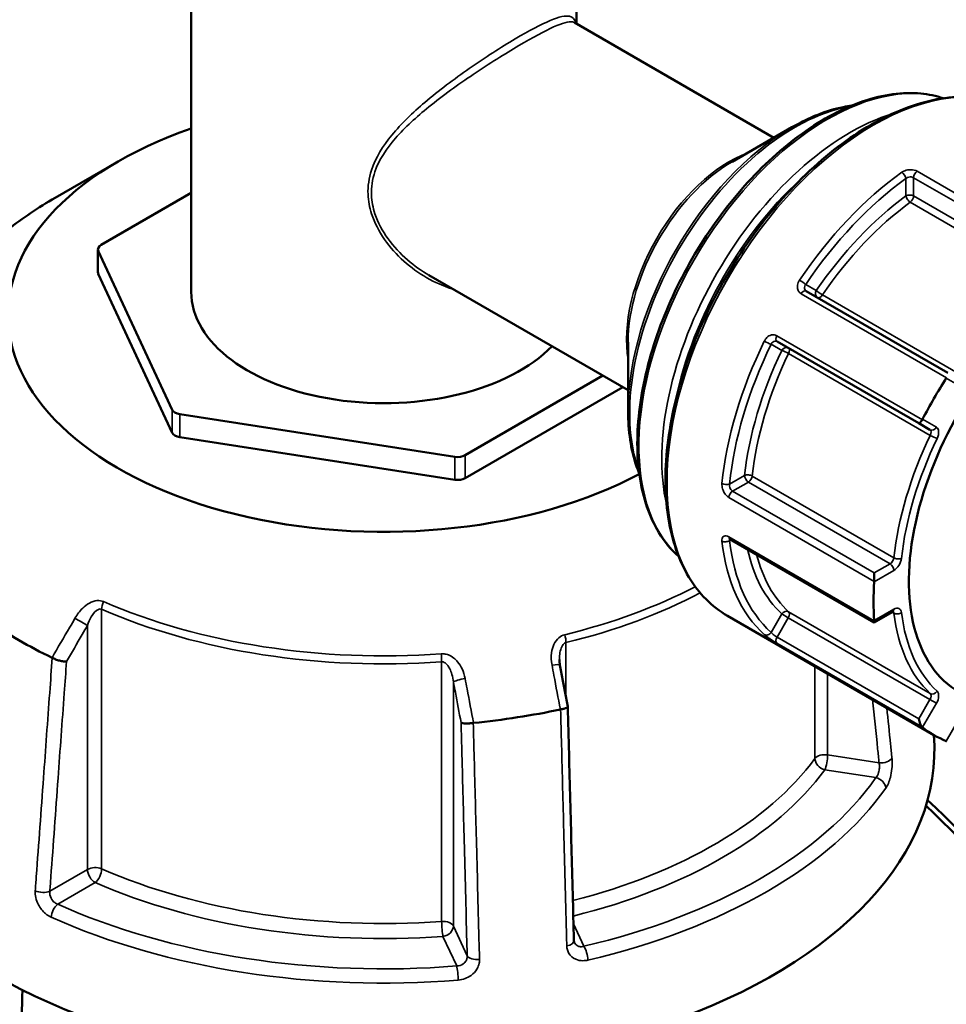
# Model space of a CAD drawing. Header units: millimetres. Extents: x 0 to 893, y 0 to 988.
# Tile 18 of 20: x 712 to 798, y 847 to 939. Entities that reach past the tile are written whole.
import ezdxf

# ---------------------------------------------------------------- set-up
doc = ezdxf.new("R2010")
doc.units = ezdxf.units.MM
doc.layers.add('Visible (ANSI)', color=7, linetype='Continuous', lineweight=50)
doc.layers.add('Visible Narrow (ANSI)', color=7, linetype='Continuous', lineweight=35)

msp = doc.modelspace()

# ---------------------------------------------------------------- linework, layer by layer
at = {"layer": 'Visible (ANSI)'}
for p, q in [((728.334, 943.537), (728.334, 913.307)), ((764.034, 943.537), (764.034, 938.145)), ((782.311, 927.593), (763.859, 938.246)), ((778.461, 925.37), (783.981, 928.557)), ((721.566, 925.398), (715.738, 922.033)), ((728.334, 922.475), (719.991, 917.658)), ((719.698, 915.127), (719.698, 917.25)), ((719.732, 917.101), (726.561, 902.386)), ((719.732, 914.978), (726.561, 900.263)), ((768.811, 904.21), (750.359, 914.863)), ((798.436, 905.812), (785.312, 913.389)), ((768.811, 908.656), (768.811, 902.282)), ((782.612, 908.713), (795.736, 901.136)), ((753.72, 898.185), (766.484, 905.554)), ((753.72, 896.062), (768.322, 904.492)), ((727.268, 901.978), (752.754, 898.035)), ((795.736, 901.136), (796.772, 900.538)), ((727.268, 899.855), (752.754, 895.912)), ((778.243, 890.417), (791.617, 882.696)), ((791.617, 887.274), (791.617, 886.493)), ((797.144, 872.264), (778.01, 883.311)), ((791.617, 882.696), (793.331, 883.686)), ((791.617, 882.832), (791.617, 882.696))]:
    msp.add_line(p, q, dxfattribs=at)
for centre, major_axis, ratio, start_param, end_param in [((746.184, 911.184), (-34.815, 0), 0.57735, 5.25072, 8.601341), ((720.698, 917.25), (-1, 0), 0.57735, 5.497787, 6.544985), ((810.644, 895.647), (-11.189, -19.38), 0.57735, 3.104526, 6.320252), ((720.698, 915.127), (-1, 0), 0.57735, 0, 0.261799), ((746.184, 913.307), (-17.85, 0), 0.57735, 0, 2.631835), ((810.644, 895.647), (13.5, 23.383), 0.57735, 1.489224, 1.652368), ((727.527, 902.536), (-1, 0), 0.57735, 0.261799, 1.308997), ((795.986, 901.569), (-0.25, -0.433), 0.239146, 0, 1.487682), ((727.527, 900.413), (-1, 0), 0.57735, 0.261799, 1.308997), ((753.013, 898.593), (-1, 0), 0.57735, 1.308997, 2.356194), ((753.013, 896.47), (-1, 0), 0.57735, 1.308997, 2.356194), ((810.644, 895.647), (13.5, 23.383), 0.57735, 2.274623, 2.437766), ((746.184, 900.57), (-47.815, 0), 0.57735, 0.698254, 0.872542), ((-2105.632, -2024.31), (-2396.118, 15494.09), 0.211645, 4.867795, 4.868047), ((746.184, 900.57), (-47.815, 0), 0.57735, 1.745452, 1.919739), ((795.986, 873.615), (0.174, -0.651), 0.317837, 4.404649, 5.892331), ((810.644, 895.647), (-13.5, -23.383), 0.57735, 6.201613, 6.364757), ((746.184, 870.85), (51, 0), 0.57735, 3.079689, 6.331623)]:
    msp.add_ellipse(centre, major_axis=major_axis, ratio=ratio, start_param=start_param, end_param=end_param, dxfattribs=at)
for points, knots in [([(773.495, 888.794), (772.788, 889.423), (772.17, 890.176), (770.782, 892.469), (770.191, 894.2), (769.587, 898.12), (769.588, 900.318), (770.189, 904.937), (770.79, 907.358), (772.527, 912.175), (773.662, 914.57), (776.351, 919.095), (777.904, 921.226), (781.276, 925.011), (783.094, 926.665), (786.821, 929.328), (788.729, 930.336), (792.444, 931.589), (794.252, 931.836), (796.645, 931.609), (797.342, 931.464), (798.004, 931.245)], [4.045524, 4.045524, 4.045524, 4.045524, 4.23466, 4.23466, 4.550561, 4.550561, 4.873358, 4.873358, 5.19669, 5.19669, 5.519443, 5.519443, 5.841975, 5.841975, 6.164793, 6.164793, 6.488186, 6.488186, 6.810572, 6.810572, 6.950051, 6.950051, 6.950051, 6.950051]), ([(778.01, 883.311), (776.569, 884.143), (775.356, 885.363), (773.486, 888.464), (772.841, 890.359), (772.187, 894.648), (772.191, 897.051), (772.852, 902.102), (773.511, 904.749), (775.414, 910.016), (776.657, 912.634), (779.599, 917.583), (781.299, 919.912), (784.986, 924.05), (786.974, 925.857), (791.047, 928.767), (793.131, 929.868), (797.188, 931.237), (799.161, 931.506), (802.443, 931.196), (803.804, 930.772), (805.01, 930.076)], [3.926991, 3.926991, 3.926991, 3.926991, 4.235668, 4.235668, 4.551962, 4.551962, 4.874536, 4.874536, 5.197579, 5.197579, 5.520093, 5.520093, 5.842405, 5.842405, 6.16498, 6.16498, 6.488081, 6.488081, 6.810272, 6.810272, 7.068583, 7.068583, 7.068583, 7.068583]), ([(783.981, 928.557), (784.782, 929.019), (785.585, 929.41), (787.178, 930.039), (787.968, 930.276), (789.003, 930.485), (789.261, 930.529), (789.518, 930.563)], [0, 0, 0, 0, 0.1570796, 0.1570796, 0.3141593, 0.3141593, 0.3669362, 0.3669362, 0.3669362, 0.3669362]), ([(715.738, 922.033), (714.949, 921.578), (714.189, 921.104), (712.733, 920.122), (712.036, 919.614), (710.71, 918.567), (710.081, 918.027), (708.893, 916.919), (708.335, 916.35), (707.294, 915.187), (706.81, 914.592), (706.366, 913.985)], [3.1415927, 3.1415927, 3.1415927, 3.1415927, 3.2187165, 3.2187165, 3.2958403, 3.2958403, 3.3729641, 3.3729641, 3.4500879, 3.4500879, 3.5272117, 3.5272117, 3.5272117, 3.5272117]), ([(769.842, 896.484), (769.744, 896.723), (769.652, 896.969), (769.316, 897.969), (769.127, 898.772), (768.874, 900.466), (768.811, 901.357), (768.811, 902.282)], [4.3454528, 4.3454528, 4.3454528, 4.3454528, 4.3982297, 4.3982297, 4.5553093, 4.5553093, 4.712389, 4.712389, 4.712389, 4.712389]), ([(778.165, 890.451), (778.165, 890.451), (778.166, 890.451), (778.172, 890.449), (778.181, 890.447), (778.207, 890.436), (778.224, 890.428), (778.243, 890.417)], [0.11958398, 0.11958398, 0.11958398, 0.11958398, 0.12607542, 0.12607542, 0.14179448, 0.14179448, 0.15751354, 0.15751354, 0.15751354, 0.15751354]), ([(793.331, 883.686), (793.349, 883.696), (793.364, 883.703), (793.387, 883.712), (793.395, 883.714), (793.4, 883.715), (793.401, 883.715), (793.401, 883.715)], [0, 0, 0, 0, 0.1570796, 0.1570796, 0.3141593, 0.3141593, 0.3804885, 0.3804885, 0.3804885, 0.3804885]), ([(716.789, 879.067), (716.788, 879.067), (716.787, 879.067), (716.702, 879.064), (716.602, 879.071), (716.382, 879.101), (716.264, 879.125), (716.02, 879.189), (715.897, 879.229), (715.665, 879.317), (715.558, 879.365), (715.464, 879.415)], [-0.1536783, -0.1536783, -0.1536783, -0.1536783, -0.153203, -0.153203, -0.1140762, -0.1140762, -0.0754587, -0.0754587, -0.0369585, -0.0369585, 0, 0, 0, 0]), ([(762.496, 878.733), (762.49, 878.769), (762.484, 878.805), (762.473, 878.876), (762.468, 878.911), (762.46, 878.982), (762.457, 879.018), (762.451, 879.088), (762.449, 879.123), (762.446, 879.193), (762.446, 879.228), (762.446, 879.262)], [0, 0, 0, 0, 0.01460455, 0.01460455, 0.02920911, 0.02920911, 0.04381366, 0.04381366, 0.05841822, 0.05841822, 0.07302277, 0.07302277, 0.07302277, 0.07302277]), ([(763.221, 874.898), (763.223, 874.887), (763.22, 874.877), (763.199, 874.839), (763.163, 874.812), (763.046, 874.755), (762.967, 874.727), (762.779, 874.676), (762.672, 874.652), (762.557, 874.632)], [-0.1307786, -0.1307786, -0.1307786, -0.1307786, -0.1140763, -0.1140763, -0.0754589, -0.0754589, -0.0369586, -0.0369586, 0, 0, 0, 0]), ([(763.79, 853.221), (763.752, 854.665), (763.715, 856.11), (763.639, 858.999), (763.601, 860.444), (763.525, 863.334), (763.487, 864.778), (763.411, 867.668), (763.373, 869.112), (763.297, 872.002), (763.259, 873.447), (763.221, 874.891)], [1.204615, 1.204615, 1.204615, 1.204615, 1.707329, 1.707329, 2.210042, 2.210042, 2.712755, 2.712755, 3.215469, 3.215469, 3.718182, 3.718182, 3.718182, 3.718182]), ([(754.467, 873.381), (754.346, 873.364), (754.223, 873.352), (753.98, 873.337), (753.864, 873.335), (753.656, 873.341), (753.566, 873.349), (753.422, 873.374), (753.369, 873.392), (753.338, 873.413), (753.338, 873.413), (753.337, 873.413)], [-0.1535605, -0.1535605, -0.1535605, -0.1535605, -0.1165157, -0.1165157, -0.0779256, -0.0779256, -0.0392181, -0.0392181, 0, 0, 0.0004763, 0.0004763, 0.0004763, 0.0004763]), ([(796.405, 865.722), (804.465, 857.935), (812.164, 849.059), (826.109, 829.934), (832.342, 819.681), (842.983, 798.213), (847.23, 786.984), (852.373, 766.957), (853.63, 758.034), (853.695, 749.914), (853.727, 745.853), (853.463, 741.993), (852.348, 734.76), (851.497, 731.386), (849.229, 725.203), (847.811, 722.392), (844.442, 717.398), (842.49, 715.214), (838.968, 712.252), (837.553, 711.261), (836.055, 710.396)], [-2.771769, -2.771769, -2.771769, -2.771769, -2.451266, -2.451266, -2.12797, -2.12797, -1.782127, -1.782127, -1.48064, -1.48064, -1.48064, -1.329897, -1.329897, -1.179154, -1.179154, -1.02841, -1.02841, -0.877667, -0.877667, -0.786689, -0.786689, -0.786689, -0.786689]), ([(853.697, 751.033), (853.697, 751.299), (853.696, 751.565), (853.693, 751.832), (853.616, 759.817), (852.367, 768.586), (847.291, 788.255), (843.108, 799.274), (832.647, 820.332), (826.526, 830.383), (812.602, 849.45), (804.76, 858.427), (796.556, 866.244)], [1.470557, 1.470557, 1.470557, 1.470557, 1.48064, 1.48064, 1.48064, 1.782127, 1.782127, 2.12797, 2.12797, 2.451266, 2.451266, 2.783005, 2.783005, 2.783005, 2.783005]), ([(763.828, 853.044), (763.824, 853.053), (763.82, 853.063), (763.813, 853.083), (763.81, 853.093), (763.804, 853.115), (763.801, 853.127), (763.796, 853.152), (763.795, 853.164), (763.792, 853.192), (763.791, 853.206), (763.79, 853.221)], [0.24445822, 0.24445822, 0.24445822, 0.24445822, 0.25852937, 0.25852937, 0.27260052, 0.27260052, 0.28667167, 0.28667167, 0.30074282, 0.30074282, 0.31481397, 0.31481397, 0.31481397, 0.31481397]), ([(712.719, 848.63), (712.547, 845.404), (712.626, 841.995), (712.959, 838.44), (713.282, 834.987), (713.843, 831.398), (715.426, 824.03), (716.448, 820.252), (718.931, 812.589), (720.391, 808.706), (723.716, 800.922), (725.581, 797.023), (731.105, 786.589), (735.108, 780.125), (744.006, 767.679), (748.918, 761.713), (756.922, 753.28), (759.842, 750.442), (765.77, 745.148), (768.779, 742.691), (774.399, 738.522), (777.008, 736.754), (779.606, 735.159)], [-1.726012, -1.726012, -1.726012, -1.726012, -1.570796, -1.570796, -1.570796, -1.420041, -1.420041, -1.269285, -1.269285, -1.118529, -1.118529, -0.967774, -0.967774, -0.711489, -0.711489, -0.449241, -0.449241, -0.304561, -0.304561, -0.159881, -0.159881, -0.035398, -0.035398, -0.035398, -0.035398])]:
    msp.add_open_spline(points, degree=3, knots=knots, dxfattribs=at)
for points in [[(798.31, 905.356), (798.303, 905.344), (798.296, 905.332), (798.289, 905.32)], [(796.089, 901.51), (796.082, 901.497), (796.076, 901.485), (796.069, 901.473)], [(791.617, 886.493), (791.617, 886.48), (791.616, 886.468), (791.615, 886.457)], [(791.615, 882.864), (791.616, 882.853), (791.617, 882.843), (791.617, 882.832)], [(715.444, 879.425), (715.451, 879.421), (715.458, 879.418), (715.464, 879.415)], [(762.532, 874.627), (762.54, 874.629), (762.549, 874.631), (762.557, 874.632)], [(754.467, 873.381), (754.476, 873.382), (754.484, 873.383), (754.493, 873.384)], [(796.069, 872.992), (796.076, 872.987), (796.082, 872.982), (796.089, 872.977)], [(798.289, 871.707), (798.296, 871.704), (798.303, 871.701), (798.31, 871.698)]]:
    msp.add_open_spline(points, degree=3, dxfattribs=at)
at = {"layer": 'Visible Narrow (ANSI)'}
for p, q in [((795.257, 923.888), (808.381, 916.311)), ((795.257, 922.197), (795.257, 923.888)), ((809.058, 916.701), (795.581, 924.482)), ((794.55, 923.804), (794.55, 922.197)), ((808.381, 914.62), (795.257, 922.197)), ((794.95, 921.614), (808.074, 914.037)), ((719.732, 914.978), (719.732, 917.101)), ((786.244, 913.429), (785.26, 913.997)), ((784.834, 913.136), (798.31, 905.356)), ((799.937, 905.448), (786.813, 913.025)), ((782.06, 908.454), (783.044, 907.886)), ((796.069, 901.473), (782.592, 909.254)), ((783.678, 907.595), (796.802, 900.018)), ((798.289, 905.32), (799.575, 904.577)), ((726.561, 902.386), (726.561, 900.263)), ((727.268, 899.855), (727.268, 901.978)), ((797.375, 900.767), (796.089, 901.51)), ((752.754, 898.035), (752.754, 895.912)), ((753.72, 896.062), (753.72, 898.185)), ((779.604, 896.309), (778.212, 895.505)), ((778.493, 894.851), (779.957, 895.697)), ((779.957, 895.697), (793.081, 888.12)), ((793.432, 888.677), (780.308, 896.254)), ((791.617, 887.274), (778.493, 894.851)), ((778.14, 894.273), (791.617, 886.493)), ((791.617, 882.832), (778.14, 890.613)), ((778.212, 890.28), (778.346, 890.357)), ((791.615, 886.457), (793.435, 887.507)), ((793.081, 888.12), (791.617, 887.274)), ((720.038, 859.867), (720.038, 883.914)), ((793.435, 883.915), (791.615, 882.864)), ((783.044, 883.479), (782.06, 881.774)), ((782.612, 881.337), (783.648, 883.131)), ((783.044, 883.479), (783.648, 883.131)), ((783.648, 883.131), (796.772, 875.553)), ((796.802, 876.108), (783.678, 883.685)), ((793.271, 883.651), (793.432, 883.558)), ((718.728, 882.417), (718.728, 859.815)), ((795.736, 873.76), (782.612, 881.337)), ((763.056, 875.767), (763.056, 880.823)), ((782.592, 880.773), (796.069, 872.992)), ((751.538, 879.041), (751.538, 854.994)), ((786.116, 878.631), (786.116, 870.09)), ((787.296, 870.423), (787.296, 877.95)), ((752.627, 854.571), (752.627, 877.173)), ((796.772, 875.553), (795.736, 873.76)), ((796.772, 875.553), (797.375, 875.205)), ((796.089, 872.977), (797.375, 875.205)), ((799.575, 873.935), (798.289, 871.707)), ((792.061, 869.685), (787.296, 870.423)), ((787.037, 869.048), (791.771, 868.316)), ((718.728, 859.815), (715.24, 857.801)), ((715.97, 856.59), (719.435, 858.59)), ((753.904, 851.82), (752.627, 854.571)), ((764.714, 852.695), (763.75, 854.773)), ((751.661, 853.605), (752.93, 850.872))]:
    msp.add_line(p, q, dxfattribs=at)
for centre, major_axis, ratio, start_param, end_param in [((791.51, 906.694), (-13.5, -23.383), 0.57735, 3.141593, 6.283185), ((787.267, 909.143), (-12.344, -21.381), 0.57735, 3.265746, 6.159032), ((784.231, 910.896), (10.8, 18.706), 0.57735, 0.450631, 2.690962), ((789.388, 907.918), (-12.344, -21.381), 0.57735, 3.6982, 5.726578), ((783.981, 911.04), (-10.727, -18.579), 0.57735, 3.926991, 5.497787), ((778.211, 914.372), (-6.75, -11.691), 0.57735, 3.751602, 5.673176), ((778.461, 914.227), (6.823, 11.818), 0.57735, 0.785398, 2.356194), ((789.742, 907.714), (12.094, 20.948), 0.57735, 1.045925, 2.095667), ((796.459, 903.836), (-13.5, -23.383), 0.57735, 4.048041, 4.591339), ((794.197, 924.008), (-0.292, 0.406), 0.503408, 3.873368, 5.444164), ((795.611, 924.092), (-0.25, -0.433), 0.57735, 4.010105, 5.497787), ((796.813, 903.632), (13.25, 22.95), 0.57735, 0.906448, 1.449746), ((746.184, 904.455), (43.057, 0), 0.57735, 2.356194, 2.741814), ((796.813, 903.632), (-12.273, -21.258), 0.57735, 4.057727, 4.581653), ((794.904, 921.993), (-0.5, 0), 0.57735, 3.926991, 5.497787), ((794.904, 921.993), (0.295, -0.404), 0.497158, 3.869636, 5.440433), ((794.904, 921.993), (0.25, 0.433), 0.57735, 4.057727, 5.497787), ((797.166, 903.428), (12.023, 20.825), 0.57735, 0.916134, 1.44006), ((784.906, 914.201), (0.414, -0.28), 0.098596, 0.618946, 2.189742), ((785.062, 912.956), (0.25, 0.433), 0.57735, 0, 1.487682), ((786.598, 913.225), (-0.25, -0.433), 0.816497, 4.712389, 6.283185), ((786.598, 913.225), (-0.413, 0.282), 0.106442, 0.619526, 2.190322), ((786.598, 913.225), (-0.25, -0.433), 0.57735, 0, 1.44006), ((796.459, 903.836), (-13.5, -23.383), 0.57735, 4.833439, 5.376737), ((796.813, 903.632), (13.25, 22.95), 0.57735, 1.691846, 2.235144), ((781.706, 908.659), (-0.449, 0.219), 0.098596, 0.95185, 2.522646), ((782.862, 909.146), (-0.25, -0.433), 0.57735, 4.795504, 6.283185), ((796.813, 903.632), (-12.273, -21.258), 0.57735, 4.843125, 5.367051), ((797.166, 903.428), (12.023, 20.825), 0.57735, 1.701532, 2.225459), ((783.398, 907.682), (0.25, 0.433), 0.816497, 0, 1.570796), ((783.398, 907.682), (0.451, -0.217), 0.106442, 0.951271, 2.522067), ((783.398, 907.682), (0.25, 0.433), 0.57735, 4.843125, 6.283185), ((797.022, 900.971), (-0.25, -0.433), 0.816497, 0, 1.570796), ((796.522, 900.105), (0.25, 0.433), 0.57735, 4.843125, 6.283185), ((796.875, 899.901), (0.5, 0.866), 0.57735, 4.843125, 6.283185), ((810.29, 895.851), (-12.023, -20.825), 0.57735, 4.843125, 5.367051), ((810.644, 895.647), (11.773, 20.392), 0.57735, 1.701532, 2.225459), ((797.083, 899.932), (-0.451, 0.217), 0.106442, 0.951271, 2.522067), ((779.957, 896.105), (-0.497, 0.053), 0.497158, 3.984345, 5.555142), ((779.957, 896.105), (0.25, -0.433), 0.57735, 3.926991, 5.497787), ((779.957, 896.105), (0.25, 0.433), 0.57735, 3.926991, 5.367051), ((777.858, 895.709), (0.498, -0.049), 0.503408, 3.980614, 5.55141), ((778.493, 894.443), (-0.25, -0.433), 0.57735, 3.926991, 5.414673), ((777.858, 890.484), (-0.497, -0.056), 0.642843, 0.717087, 2.287884), ((796.459, 903.836), (-13.5, -23.383), 0.57735, 5.618837, 6.162135), ((778.493, 890.85), (-0.25, -0.433), 0.57735, 5.580902, 6.283185), ((796.813, 903.632), (-13.25, -22.95), 0.57735, 5.618837, 6.162135), ((796.813, 903.632), (-12.273, -21.258), 0.57735, 5.71799, 6.152449), ((797.166, 903.428), (-12.023, -20.825), 0.57735, 5.751677, 6.152449), ((793.081, 888.528), (-0.25, -0.433), 0.57735, 0.785398, 2.225459), ((793.782, 888.826), (0.497, -0.053), 0.497158, 3.984345, 5.555142), ((793.435, 888.324), (0.5, 0.866), 0.57735, 3.926991, 5.367051), ((793.081, 887.711), (-0.25, 0.433), 0.57735, 3.926991, 5.497787), ((746.184, 904.455), (-43.057, 0), 0.57735, 1.970575, 2.304945), ((746.184, 903.878), (43.35, 0), 0.57735, 5.112168, 5.454496), ((720.641, 884.375), (-0.4, -0.916), 0.492453, 4.652294, 5.437692), ((746.184, 903.878), (43.35, 0), 0.57735, 4.06497, 4.836209), ((746.184, 904.455), (-43.057, 0), 0.57735, 0.923378, 1.694616), ((783.398, 883.275), (0.34, 0.367), 0.809529, 0.182315, 1.753111), ((793.081, 884.119), (0.25, -0.433), 0.57735, 0, 0.785398), ((793.435, 883.098), (0.5, 0.866), 0.57735, 5.628523, 7.068583), ((718.021, 882.826), (-0.865, 0.501), 0.00177, 3.757073, 5.262111), ((783.398, 883.275), (0.25, 0.433), 0.57735, 4.712389, 6.152449), ((793.081, 883.302), (0.25, 0.433), 0.57735, 5.628523, 6.11528), ((793.782, 883.813), (-0.496, -0.06), 0.647689, 0.710904, 2.281701), ((810.29, 895.851), (-12.023, -20.825), 0.57735, 5.628523, 6.152449), ((810.644, 895.647), (-11.773, -20.392), 0.57735, 5.628523, 6.152449), ((762.667, 881.355), (0.237, -0.972), 0.317793, 0.916103, 1.701501), ((781.706, 881.978), (-0.334, -0.372), 0.810522, 0.169141, 1.739938), ((782.862, 881.192), (-0.25, -0.433), 0.57735, 4.712389, 6.200071), ((751.414, 879.614), (-0.072, 0.997), 0.10084, 4.093282, 4.87868), ((761.514, 878.548), (0.983, 0.186), 0.151523, 0, 1.289581), ((753.593, 877.322), (-0.983, -0.186), 0.151523, 4.562691, 6.067729), ((796.522, 875.698), (0.25, 0.433), 0.57735, 4.712389, 6.152449), ((797.083, 876.519), (-0.34, -0.367), 0.809529, 0.182315, 1.753111), ((796.875, 875.494), (0.5, 0.866), 0.57735, 4.712389, 6.152449), ((746.184, 879.831), (-43.35, 0), 0.57735, 1.986567, 2.741814), ((787.037, 869.865), (-1, 0), 0.57735, 4.45059, 5.883406), ((787.037, 869.865), (0.807, -0.591), 0.752113, 3.644768, 5.215564), ((787.037, 869.865), (0.153, 0.988), 0.211325, 3.773507, 5.344303), ((792.32, 870.243), (0.995, 0.102), 0.556655, 4.392787, 5.880189), ((746.184, 879.014), (44.35, 0), 0.57735, 5.119152, 5.883406), ((746.184, 879.014), (49.209, 0), 0.57735, 5.09847, 5.897105), ((791.771, 867.5), (-0.818, 0.576), 0.756396, 3.718196, 5.201726), ((746.184, 878.269), (50.205, 0), 0.57735, 5.09847, 5.897105), ((719.435, 859.407), (-1, 0), 0.57735, 4.06497, 5.497787), ((719.435, 859.407), (0.5, -0.866), 0.57735, 3.926991, 5.497787), ((719.435, 859.407), (0.4, 0.916), 0.492453, 3.866896, 5.437692), ((746.184, 879.831), (-43.35, 0), 0.57735, 0.923378, 1.694616), ((746.184, 879.014), (44.35, 0), 0.57735, 4.06497, 4.836209), ((714.532, 858.209), (0.997, -0.073), 0.524643, 4.050499, 5.537901), ((715.97, 855.773), (-0.41, -0.912), 0.501328, 3.872115, 5.355644), ((746.184, 879.014), (-49.209, 0), 0.57735, 0.909679, 1.708314), ((746.184, 878.269), (50.205, 0), 0.57735, 4.051272, 4.849907), ((751.661, 854.422), (1, 0), 0.57735, 0.261799, 1.694616), ((751.661, 854.422), (0.072, -0.997), 0.10084, 4.093282, 5.664078), ((751.661, 854.422), (0.907, 0.421), 0.788675, 4.36151, 5.932306), ((762.791, 853.194), (1, 0.026), 0.506161, 5.043335, 6.283185), ((754.87, 851.969), (-1, -0.026), 0.506161, 0.247552, 1.734954), ((764.714, 851.879), (0.228, -0.974), 0.30746, 1.00611, 2.489639), ((752.93, 850.056), (-0.08, 0.997), 0.111929, 4.179697, 5.663227)]:
    msp.add_ellipse(centre, major_axis=major_axis, ratio=ratio, start_param=start_param, end_param=end_param, dxfattribs=at)
for points, knots in [([(763.949, 938.196), (763.861, 938.563), (763.691, 938.767), (763.018, 938.927), (762.437, 938.796), (760.753, 938.089), (759.637, 937.501), (757.035, 935.962), (755.561, 935.018), (752.68, 933.013), (751.274, 931.961), (748.852, 929.9), (747.804, 928.899), (746.095, 926.825), (745.417, 925.75), (744.802, 923.864), (744.688, 923.104), (744.743, 921.736), (744.856, 921.132), (745.583, 918.874), (746.703, 917.359), (749.348, 914.986), (750.879, 914.092), (752.527, 913.586), (752.572, 913.573), (752.618, 913.559)], [-7.821614, -7.821614, -7.821614, -7.821614, -7.42021, -7.42021, -6.915311, -6.915311, -6.405472, -6.405472, -5.892616, -5.892616, -5.39698, -5.39698, -4.960041, -4.960041, -4.544523, -4.544523, -4.282892, -4.282892, -4.076687, -4.076687, -3.490491, -3.490491, -2.920412, -2.920412, -2.904152, -2.904152, -2.904152, -2.904152]), ([(750.359, 914.862), (749.663, 915.264), (749.001, 915.737), (747.037, 917.439), (745.904, 918.912), (745.17, 921.099), (745.056, 921.683), (745, 923.002), (745.115, 923.734), (745.737, 925.545), (746.422, 926.573), (748.146, 928.557), (749.203, 929.514), (751.639, 931.489), (753.05, 932.501), (755.932, 934.441), (757.402, 935.362), (759.985, 936.882), (761.085, 937.474), (762.733, 938.214), (763.292, 938.372), (763.727, 938.305), (763.798, 938.282), (763.859, 938.247)], [3.224472, 3.224472, 3.224472, 3.224472, 3.490491, 3.490491, 4.076687, 4.076687, 4.282892, 4.282892, 4.544523, 4.544523, 4.960041, 4.960041, 5.39698, 5.39698, 5.892616, 5.892616, 6.405472, 6.405472, 6.915311, 6.915311, 7.42021, 7.42021, 7.536184, 7.536184, 7.536184, 7.536184]), ([(795.581, 924.482), (795.421, 924.575), (795.203, 924.628), (794.792, 924.631), (794.603, 924.599), (794.332, 924.498), (794.236, 924.448), (794.154, 924.389)], [-0.1575135, -0.1575135, -0.1575135, -0.1575135, -0.089332, -0.089332, -0.0343585, -0.0343585, 0, 0, 0, 0]), ([(794.55, 923.804), (794.59, 923.839), (794.637, 923.869), (794.771, 923.93), (794.865, 923.952), (795.068, 923.959), (795.177, 923.934), (795.257, 923.888)], [0, 0, 0, 0, 0.0343585, 0.0343585, 0.089332, 0.089332, 0.1575135, 0.1575135, 0.1575135, 0.1575135]), ([(784.688, 914.397), (784.667, 914.365), (784.647, 914.332), (784.542, 914.141), (784.494, 913.968), (784.487, 913.676), (784.51, 913.555), (784.594, 913.366), (784.644, 913.293), (784.744, 913.196), (784.787, 913.163), (784.834, 913.136)], [-0.1575128, -0.1575128, -0.1575128, -0.1575128, -0.1461479, -0.1461479, -0.0926289, -0.0926289, -0.0514605, -0.0514605, -0.0197925, -0.0197925, 0, 0, 0, 0]), ([(785.312, 913.389), (785.289, 913.403), (785.267, 913.419), (785.218, 913.467), (785.193, 913.503), (785.154, 913.595), (785.144, 913.654), (785.152, 913.794), (785.18, 913.877), (785.237, 913.967), (785.248, 913.982), (785.26, 913.997)], [0, 0, 0, 0, 0.0197925, 0.0197925, 0.0514605, 0.0514605, 0.0926289, 0.0926289, 0.1461479, 0.1461479, 0.1575128, 0.1575128, 0.1575128, 0.1575128]), ([(782.592, 909.254), (782.557, 909.274), (782.519, 909.292), (782.318, 909.361), (782.132, 909.351), (781.824, 909.22), (781.698, 909.125), (781.529, 908.928), (781.473, 908.842), (781.428, 908.75)], [-0.1575142, -0.1575142, -0.1575142, -0.1575142, -0.1423732, -0.1423732, -0.0790962, -0.0790962, -0.0304216, -0.0304216, 0, 0, 0, 0]), ([(782.06, 908.454), (782.079, 908.502), (782.104, 908.545), (782.18, 908.646), (782.239, 908.694), (782.385, 908.761), (782.476, 908.767), (782.576, 908.732), (782.594, 908.723), (782.612, 908.713)], [0, 0, 0, 0, 0.0304216, 0.0304216, 0.0790962, 0.0790962, 0.1423732, 0.1423732, 0.1575142, 0.1575142, 0.1575142, 0.1575142]), ([(777.507, 895.556), (777.504, 895.519), (777.502, 895.482), (777.503, 895.281), (777.539, 895.105), (777.655, 894.811), (777.723, 894.689), (777.864, 894.502), (777.932, 894.429), (778.048, 894.332), (778.094, 894.3), (778.14, 894.273)], [-0.1575128, -0.1575128, -0.1575128, -0.1575128, -0.1449795, -0.1449795, -0.0918884, -0.0918884, -0.0510491, -0.0510491, -0.0196343, -0.0196343, 0, 0, 0, 0]), ([(778.493, 894.851), (778.47, 894.864), (778.447, 894.881), (778.39, 894.929), (778.357, 894.966), (778.29, 895.061), (778.259, 895.123), (778.209, 895.273), (778.197, 895.363), (778.206, 895.467), (778.208, 895.486), (778.212, 895.505)], [0, 0, 0, 0, 0.0196343, 0.0196343, 0.0510491, 0.0510491, 0.0918884, 0.0918884, 0.1449795, 0.1449795, 0.1575128, 0.1575128, 0.1575128, 0.1575128]), ([(778.14, 890.613), (777.98, 890.706), (777.824, 890.734), (777.616, 890.659), (777.55, 890.581), (777.502, 890.402), (777.497, 890.321), (777.507, 890.232)], [-0.1575135, -0.1575135, -0.1575135, -0.1575135, -0.089332, -0.089332, -0.0343585, -0.0343585, 0, 0, 0, 0]), ([(778.212, 890.28), (778.202, 890.32), (778.2, 890.358), (778.207, 890.404), (778.212, 890.418), (778.218, 890.431)], [0, 0, 0, 0, 0.03435848, 0.03435848, 0.0512925, 0.0512925, 0.0512925, 0.0512925]), ([(720.215, 884.626), (720.028, 884.708), (719.817, 884.735), (719.124, 884.661), (718.662, 884.373), (718.005, 883.742), (717.766, 883.427), (717.57, 883.089)], [-0.3454164, -0.3454164, -0.3454164, -0.3454164, -0.2762086, -0.2762086, -0.1173418, -0.1173418, 0, 0, 0, 0]), ([(718.728, 882.417), (718.826, 882.699), (718.945, 882.969), (719.271, 883.531), (719.5, 883.808), (719.842, 883.949), (719.946, 883.954), (720.038, 883.914)], [0, 0, 0, 0, 0.1173418, 0.1173418, 0.2762086, 0.2762086, 0.3454164, 0.3454164, 0.3454164, 0.3454164]), ([(717.57, 883.089), (717.406, 882.806), (717.242, 882.523), (717.078, 882.241), (716.533, 881.302), (715.989, 880.363), (715.444, 879.425)], [-0.9791356, -0.9791356, -0.9791356, -0.9791356, -0.8811041, -0.8811041, -0.8811041, -0.5555814, -0.5555814, -0.5555814, -0.5555814]), ([(716.789, 879.067), (717.271, 879.901), (717.754, 880.735), (718.237, 881.569), (718.401, 881.852), (718.564, 882.134), (718.728, 882.417)], [0.5920482, 0.5920482, 0.5920482, 0.5920482, 0.8811041, 0.8811041, 0.8811041, 0.9791356, 0.9791356, 0.9791356, 0.9791356]), ([(762.942, 881.556), (762.742, 881.507), (762.556, 881.409), (761.999, 880.941), (761.793, 880.417), (761.672, 879.511), (761.688, 879.122), (761.76, 878.742)], [-0.3454168, -0.3454168, -0.3454168, -0.3454168, -0.2810905, -0.2810905, -0.1173418, -0.1173418, 0, 0, 0, 0]), ([(781.428, 881.566), (781.445, 881.55), (781.463, 881.535), (781.576, 881.44), (781.702, 881.346), (781.951, 881.173), (782.068, 881.095), (782.273, 880.965), (782.361, 880.91), (782.496, 880.829), (782.546, 880.8), (782.592, 880.773)], [-0.1575128, -0.1575128, -0.1575128, -0.1575128, -0.1461479, -0.1461479, -0.0926289, -0.0926289, -0.0514605, -0.0514605, -0.0197925, -0.0197925, 0, 0, 0, 0]), ([(782.612, 881.337), (782.589, 881.35), (782.564, 881.365), (782.498, 881.407), (782.455, 881.435), (782.355, 881.505), (782.299, 881.547), (782.182, 881.643), (782.124, 881.697), (782.075, 881.755), (782.067, 881.764), (782.06, 881.774)], [0, 0, 0, 0, 0.0197925, 0.0197925, 0.0514605, 0.0514605, 0.0926289, 0.0926289, 0.1461479, 0.1461479, 0.1575128, 0.1575128, 0.1575128, 0.1575128]), ([(762.446, 879.262), (762.446, 879.376), (762.45, 879.488), (762.493, 880.008), (762.594, 880.406), (762.866, 880.735), (762.958, 880.799), (763.056, 880.823)], [0.0730228, 0.0730228, 0.0730228, 0.0730228, 0.1173418, 0.1173418, 0.2810905, 0.2810905, 0.3454168, 0.3454168, 0.3454168, 0.3454168]), ([(715.464, 879.415), (715.386, 878.338), (715.307, 877.262), (715.036, 873.557), (714.845, 870.928), (714.653, 868.299), (714.43, 865.255), (714.208, 862.21), (713.954, 858.724), (713.922, 858.283), (713.889, 857.841)], [-3.745589, -3.745589, -3.745589, -3.745589, -3.36533, -3.36533, -2.436375, -2.436375, -2.436375, -1.360616, -1.360616, -1.204615, -1.204615, -1.204615, -1.204615]), ([(753.712, 877.497), (753.654, 877.802), (753.56, 878.1), (753.318, 878.614), (753.184, 878.834), (752.911, 879.166), (752.788, 879.289), (752.506, 879.513), (752.343, 879.611), (752.039, 879.731), (751.902, 879.766), (751.676, 879.791), (751.589, 879.793), (751.502, 879.786)], [-0.345416, -0.345416, -0.345416, -0.345416, -0.2514166, -0.2514166, -0.1744529, -0.1744529, -0.1228891, -0.1228891, -0.0672144, -0.0672144, -0.0258517, -0.0258517, 0, 0, 0, 0]), ([(715.24, 857.801), (715.272, 858.243), (715.304, 858.684), (715.558, 862.17), (715.78, 865.215), (716.001, 868.26), (716.193, 870.889), (716.384, 873.518), (716.647, 877.121), (716.718, 878.094), (716.789, 879.067)], [1.204615, 1.204615, 1.204615, 1.204615, 1.360616, 1.360616, 2.436375, 2.436375, 2.436375, 3.36533, 3.36533, 3.709242, 3.709242, 3.709242, 3.709242]), ([(751.538, 879.041), (751.581, 879.044), (751.624, 879.041), (751.735, 879.016), (751.802, 878.985), (751.952, 878.882), (752.032, 878.801), (752.171, 878.616), (752.232, 878.516), (752.366, 878.246), (752.433, 878.068), (752.552, 877.654), (752.599, 877.415), (752.627, 877.173)], [0, 0, 0, 0, 0.0258517, 0.0258517, 0.0672144, 0.0672144, 0.1228891, 0.1228891, 0.1744529, 0.1744529, 0.2514166, 0.2514166, 0.345416, 0.345416, 0.345416, 0.345416]), ([(761.76, 878.742), (761.819, 878.425), (761.879, 878.107), (761.938, 877.79), (762.136, 876.736), (762.334, 875.682), (762.532, 874.627)], [-2.9587634, -2.9587634, -2.9587634, -2.9587634, -2.8607281, -2.8607281, -2.8607281, -2.5352092, -2.5352092, -2.5352092, -2.5352092]), ([(754.493, 873.384), (754.293, 874.437), (754.093, 875.491), (753.893, 876.545), (753.833, 876.862), (753.772, 877.18), (753.712, 877.497)], [-2.085684, -2.085684, -2.085684, -2.085684, -1.7601993, -1.7601993, -1.7601993, -1.6621297, -1.6621297, -1.6621297, -1.6621297]), ([(752.627, 877.173), (752.687, 876.856), (752.747, 876.538), (752.807, 876.221), (752.984, 875.285), (753.161, 874.349), (753.337, 873.413)], [1.6621297, 1.6621297, 1.6621297, 1.6621297, 1.7601993, 1.7601993, 1.7601993, 2.0492172, 2.0492172, 2.0492172, 2.0492172]), ([(791.462, 875.544), (791.618, 874.021), (791.774, 872.498), (791.973, 870.545), (792.017, 870.115), (792.061, 869.685)], [2.3807595, 2.3807595, 2.3807595, 2.3807595, 2.9336695, 2.9336695, 3.0896699, 3.0896699, 3.0896699, 3.0896699]), ([(762.557, 874.632), (762.585, 873.539), (762.614, 872.446), (762.712, 868.684), (762.781, 866.014), (762.851, 863.344), (762.932, 860.253), (763.012, 857.161), (763.105, 853.621), (763.116, 853.173), (763.128, 852.724)], [-3.745589, -3.745589, -3.745589, -3.745589, -3.36533, -3.36533, -2.436375, -2.436375, -2.436375, -1.360616, -1.360616, -1.204615, -1.204615, -1.204615, -1.204615]), ([(793.257, 870.119), (793.213, 870.549), (793.169, 870.979), (793.01, 872.533), (792.895, 873.658), (792.78, 874.783)], [-3.0896699, -3.0896699, -3.0896699, -3.0896699, -2.9336695, -2.9336695, -2.5252976, -2.5252976, -2.5252976, -2.5252976]), ([(753.337, 873.413), (753.363, 872.425), (753.389, 871.437), (753.485, 867.778), (753.555, 865.109), (753.625, 862.439), (753.707, 859.348), (753.788, 856.256), (753.881, 852.716), (753.892, 852.268), (753.904, 851.82)], [0.585043, 0.585043, 0.585043, 0.585043, 0.928955, 0.928955, 1.85791, 1.85791, 1.85791, 2.933669, 2.933669, 3.08967, 3.08967, 3.08967, 3.08967]), ([(755.047, 851.474), (755.035, 851.922), (755.023, 852.371), (754.929, 855.911), (754.848, 859.002), (754.766, 862.094), (754.695, 864.763), (754.625, 867.433), (754.525, 871.195), (754.496, 872.288), (754.467, 873.381)], [-3.08967, -3.08967, -3.08967, -3.08967, -2.933669, -2.933669, -1.85791, -1.85791, -1.85791, -0.928955, -0.928955, -0.548696, -0.548696, -0.548696, -0.548696]), ([(792.694, 867.354), (792.858, 867.588), (793.005, 867.939), (793.174, 868.601), (793.222, 868.88), (793.271, 869.366), (793.28, 869.575), (793.275, 869.893), (793.269, 870.01), (793.257, 870.119)], [-0.314811, -0.314811, -0.314811, -0.314811, -0.1863869, -0.1863869, -0.1035483, -0.1035483, -0.0398263, -0.0398263, 0, 0, 0, 0]), ([(792.061, 869.685), (792.072, 869.63), (792.081, 869.57), (792.095, 869.41), (792.096, 869.305), (792.08, 869.062), (792.058, 868.924), (791.965, 868.598), (791.877, 868.427), (791.771, 868.316)], [0, 0, 0, 0, 0.0398263, 0.0398263, 0.1035483, 0.1035483, 0.1863869, 0.1863869, 0.314811, 0.314811, 0.314811, 0.314811]), ([(713.889, 857.841), (713.86, 857.44), (713.966, 856.972), (714.351, 856.233), (714.58, 855.943), (715.004, 855.583), (715.18, 855.471), (715.358, 855.39)], [-0.3148129, -0.3148129, -0.3148129, -0.3148129, -0.1729885, -0.1729885, -0.066534, -0.066534, 0, 0, 0, 0]), ([(715.97, 856.59), (715.873, 856.623), (715.779, 856.674), (715.555, 856.843), (715.439, 856.985), (715.252, 857.353), (715.21, 857.592), (715.24, 857.801)], [0, 0, 0, 0, 0.066534, 0.066534, 0.1729885, 0.1729885, 0.3148129, 0.3148129, 0.3148129, 0.3148129]), ([(763.128, 852.724), (763.135, 852.474), (763.203, 852.237), (763.469, 851.798), (763.688, 851.609), (764.158, 851.406), (764.39, 851.36), (764.782, 851.362), (764.936, 851.381), (765.089, 851.417)], [-0.314814, -0.314814, -0.314814, -0.314814, -0.2278058, -0.2278058, -0.1265588, -0.1265588, -0.0486765, -0.0486765, 0, 0, 0, 0]), ([(764.714, 852.695), (764.642, 852.672), (764.568, 852.658), (764.381, 852.647), (764.269, 852.666), (764.041, 852.764), (763.933, 852.86), (763.849, 853.002), (763.838, 853.023), (763.829, 853.044)], [0, 0, 0, 0, 0.0486765, 0.0486765, 0.1265588, 0.1265588, 0.2278058, 0.2278058, 0.2444582, 0.2444582, 0.2444582, 0.2444582]), ([(753.904, 851.82), (753.907, 851.759), (753.904, 851.698), (753.877, 851.542), (753.844, 851.448), (753.731, 851.247), (753.641, 851.146), (753.363, 850.944), (753.148, 850.874), (752.93, 850.872)], [0, 0, 0, 0, 0.0398626, 0.0398626, 0.1036426, 0.1036426, 0.1865568, 0.1865568, 0.3148109, 0.3148109, 0.3148109, 0.3148109]), ([(753.066, 849.557), (753.498, 849.591), (753.927, 849.751), (754.489, 850.168), (754.673, 850.37), (754.907, 850.762), (754.979, 850.944), (755.039, 851.244), (755.05, 851.36), (755.047, 851.474)], [-0.3148109, -0.3148109, -0.3148109, -0.3148109, -0.1865568, -0.1865568, -0.1036426, -0.1036426, -0.0398626, -0.0398626, 0, 0, 0, 0])]:
    msp.add_open_spline(points, degree=3, knots=knots, dxfattribs=at)

doc.saveas('drawing.dxf')
